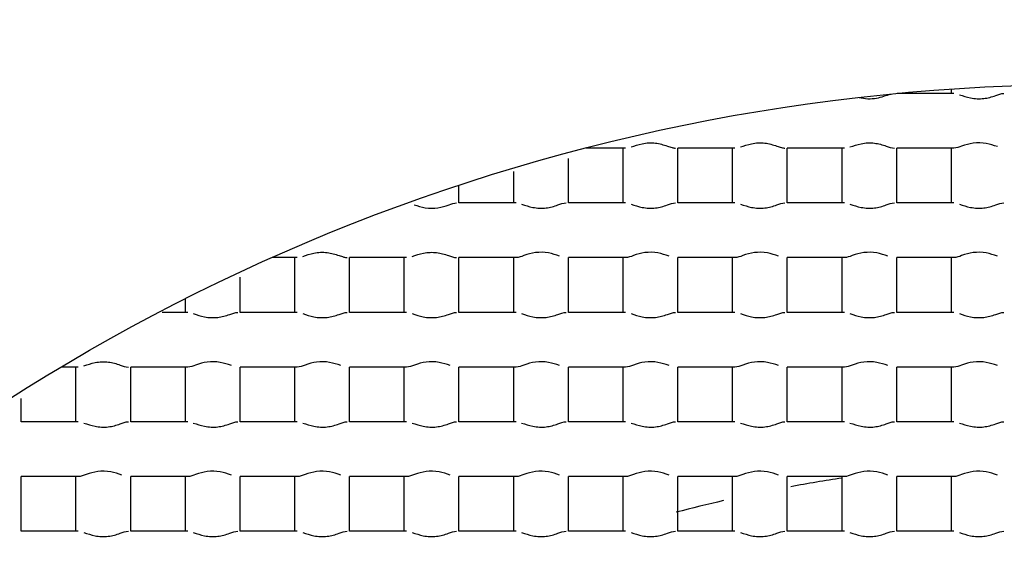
# Model space of a CAD drawing. Header units: millimetres. Extents: x 289 to 943, y 130 to 616.
# Tile 32 of 65: x 824.69 to 827.39, y 248.74 to 250.23. Entities that reach past the tile are written whole.
import ezdxf

# ---------------------------------------------------------------- set-up
doc = ezdxf.new("R2010")
doc.units = ezdxf.units.MM
doc.header["$LTSCALE"] = 65.395
doc.layers.get('0').update_dxf_attribs({"linetype": 'CONTINUOUS'})

msp = doc.modelspace()

# ---------------------------------------------------------------- linework, layer by layer
at = {"color": 7, "linetype": 'CONTINUOUS'}
for p, q in [((827.2541, 250.0292), (827.0989, 250.0292)), ((827.2477, 250.0292), (827.2477, 250.0414)), ((826.3541, 249.8792), (826.2463, 249.8792)), ((826.3477, 249.7292), (826.3477, 249.8792)), ((826.4977, 249.7292), (826.4977, 249.8792)), ((826.6541, 249.8792), (826.4977, 249.8792)), ((826.6477, 249.7292), (826.6477, 249.8792)), ((826.7977, 249.7292), (826.7977, 249.8792)), ((826.9541, 249.8792), (826.7977, 249.8792)), ((826.9477, 249.7292), (826.9477, 249.8792)), ((827.0977, 249.7292), (827.0977, 249.8792)), ((827.2541, 249.8792), (827.0977, 249.8792)), ((827.2477, 249.7292), (827.2477, 249.8792)), ((826.1977, 249.7292), (826.1977, 249.851)), ((826.0477, 249.7292), (826.0477, 249.815)), ((825.8977, 249.7292), (825.8977, 249.7767)), ((826.0541, 249.7292), (825.8977, 249.7292)), ((826.3541, 249.7292), (826.1977, 249.7292)), ((826.6541, 249.7292), (826.4977, 249.7292)), ((826.9541, 249.7292), (826.7977, 249.7292)), ((827.2541, 249.7292), (827.0977, 249.7292)), ((825.4541, 249.5792), (825.3868, 249.5792)), ((825.4477, 249.4292), (825.4477, 249.5792)), ((825.5977, 249.4292), (825.5977, 249.5792)), ((825.7541, 249.5792), (825.5977, 249.5792)), ((825.7477, 249.4292), (825.7477, 249.5792)), ((825.8977, 249.4292), (825.8977, 249.5792)), ((826.0541, 249.5792), (825.8977, 249.5792)), ((826.0477, 249.4292), (826.0477, 249.5792)), ((826.1977, 249.4292), (826.1977, 249.5792)), ((826.3541, 249.5792), (826.1977, 249.5792)), ((826.3477, 249.4292), (826.3477, 249.5792)), ((826.4977, 249.4292), (826.4977, 249.5792)), ((826.6541, 249.5792), (826.4977, 249.5792)), ((826.6477, 249.4292), (826.6477, 249.5792)), ((826.7977, 249.4292), (826.7977, 249.5792)), ((826.9541, 249.5792), (826.7977, 249.5792)), ((826.9477, 249.4292), (826.9477, 249.5792)), ((827.0977, 249.4292), (827.0977, 249.5792)), ((827.2541, 249.5792), (827.0977, 249.5792)), ((827.2477, 249.4292), (827.2477, 249.5792)), ((825.2977, 249.4292), (825.2977, 249.526)), ((825.1477, 249.4292), (825.1477, 249.4659)), ((825.1541, 249.4292), (825.0842, 249.4292)), ((825.4541, 249.4292), (825.2977, 249.4292)), ((825.7541, 249.4292), (825.5977, 249.4292)), ((826.0541, 249.4292), (825.8977, 249.4292)), ((826.3541, 249.4292), (826.1977, 249.4292)), ((826.6541, 249.4292), (826.4977, 249.4292)), ((826.9541, 249.4292), (826.7977, 249.4292)), ((827.2541, 249.4292), (827.0977, 249.4292)), ((824.8541, 249.2792), (824.8077, 249.2792)), ((824.8477, 249.1292), (824.8477, 249.2792)), ((824.9977, 249.1292), (824.9977, 249.2792)), ((825.1541, 249.2792), (824.9977, 249.2792)), ((825.1477, 249.1292), (825.1477, 249.2792)), ((825.2977, 249.1292), (825.2977, 249.2792)), ((825.4541, 249.2792), (825.2977, 249.2792)), ((825.4477, 249.1292), (825.4477, 249.2792)), ((825.5977, 249.1292), (825.5977, 249.2792)), ((825.7541, 249.2792), (825.5977, 249.2792)), ((825.7477, 249.1292), (825.7477, 249.2792)), ((825.8977, 249.1292), (825.8977, 249.2792)), ((826.0541, 249.2792), (825.8977, 249.2792)), ((826.0477, 249.1292), (826.0477, 249.2792)), ((826.1977, 249.1292), (826.1977, 249.2792)), ((826.3541, 249.2792), (826.1977, 249.2792)), ((826.3477, 249.1292), (826.3477, 249.2792)), ((826.4977, 249.1292), (826.4977, 249.2792)), ((826.6541, 249.2792), (826.4977, 249.2792)), ((826.6477, 249.1292), (826.6477, 249.2792)), ((826.7977, 249.1292), (826.7977, 249.2792)), ((826.9541, 249.2792), (826.7977, 249.2792)), ((826.9477, 249.1292), (826.9477, 249.2792)), ((827.0977, 249.1292), (827.0977, 249.2792)), ((827.2541, 249.2792), (827.0977, 249.2792)), ((827.2477, 249.1292), (827.2477, 249.2792)), ((824.6977, 249.1292), (824.6977, 249.1927)), ((824.8541, 249.1292), (824.6977, 249.1292)), ((825.1541, 249.1292), (824.9977, 249.1292)), ((825.4541, 249.1292), (825.2977, 249.1292)), ((825.7541, 249.1292), (825.5977, 249.1292)), ((826.0541, 249.1292), (825.8977, 249.1292)), ((826.3541, 249.1292), (826.1977, 249.1292)), ((826.6541, 249.1292), (826.4977, 249.1292)), ((826.9541, 249.1292), (826.7977, 249.1292)), ((827.2541, 249.1292), (827.0977, 249.1292)), ((824.6977, 248.8292), (824.6977, 248.9792)), ((824.8541, 248.9792), (824.6977, 248.9792)), ((824.8477, 248.8292), (824.8477, 248.9792)), ((824.9977, 248.8292), (824.9977, 248.9792)), ((825.1541, 248.9792), (824.9977, 248.9792)), ((825.1477, 248.8292), (825.1477, 248.9792)), ((825.2977, 248.8292), (825.2977, 248.9792)), ((825.4541, 248.9792), (825.2977, 248.9792)), ((825.4477, 248.8292), (825.4477, 248.9792)), ((825.5977, 248.8292), (825.5977, 248.9792)), ((825.7541, 248.9792), (825.5977, 248.9792)), ((825.7477, 248.8292), (825.7477, 248.9792)), ((825.8977, 248.8292), (825.8977, 248.9792)), ((826.0541, 248.9792), (825.8977, 248.9792)), ((826.0477, 248.8292), (826.0477, 248.9792)), ((826.1977, 248.8292), (826.1977, 248.9792)), ((826.3541, 248.9792), (826.1977, 248.9792)), ((826.3477, 248.8292), (826.3477, 248.9792)), ((826.4977, 248.8292), (826.4977, 248.9792)), ((826.6541, 248.9792), (826.4977, 248.9792)), ((826.6477, 248.8292), (826.6477, 248.9792)), ((826.7977, 248.8292), (826.7977, 248.9792)), ((826.9541, 248.9792), (826.7977, 248.9792)), ((826.9477, 248.8292), (826.9477, 248.9792)), ((827.0977, 248.8292), (827.0977, 248.9792)), ((827.2541, 248.9792), (827.0977, 248.9792)), ((827.2477, 248.8292), (827.2477, 248.9792)), ((824.8541, 248.8292), (824.6977, 248.8292)), ((825.1541, 248.8292), (824.9977, 248.8292)), ((825.4541, 248.8292), (825.2977, 248.8292)), ((825.7541, 248.8292), (825.5977, 248.8292)), ((826.0541, 248.8292), (825.8977, 248.8292)), ((826.3541, 248.8292), (826.1977, 248.8292)), ((826.6541, 248.8292), (826.4977, 248.8292)), ((826.9541, 248.8292), (826.7977, 248.8292)), ((827.2541, 248.8292), (827.0977, 248.8292))]:
    msp.add_line(p, q, dxfattribs=at)
for radius in [114.9974, 18.4972, 13.13, 12.8, 11.5, 5.5]:
    msp.add_circle((827.6227, 244.5542), radius, dxfattribs=at)
at = {"color": 9, "linetype": 'CONTINUOUS'}
for radius in [20.4169, 19.4852, 18.5479, 17.6102, 16.1147]:
    msp.add_circle((827.6227, 244.5542), radius, dxfattribs=at)
at = {"color": 7, "linetype": 'CONTINUOUS'}
for centre, radius, start, end in [((827.6227, 244.5542), 114.9372, 90.036843, 270), ((827.6227, 244.5542), 12.6, 183.64028, 176.35972), ((827.6227, 244.5542), 9.9, 90, 269.99993), ((827.6227, 244.5541), 9.0338, 359.99989, 170.84766), ((827.6227, 244.5542), 4.4721, 98.6788, 100.506), ((827.6227, 244.5542), 4.4721, 102.9164, 104.6275)]:
    msp.add_arc(centre, radius, start, end, dxfattribs=at)
at = {"color": 9, "linetype": 'CONTINUOUS'}
msp.add_arc((827.6227, 244.5542), 113.4493, 90.036843, 270, dxfattribs=at)
at = {"color": 7, "linetype": 'CONTINUOUS'}
for points, knots in [([(826.9944, 250.0182), (827.01, 250.0143), (827.041, 250.0128), (827.0688, 250.024), (827.082, 250.0276)], [0, 0, 0, 0, 0.540817, 1, 1, 1, 1]), ([(827.2694, 250.0258), (827.2795, 250.0226), (827.301, 250.015), (827.3358, 250.0135), (827.3657, 250.0217), (827.3836, 250.0292), (827.3913, 250.0292)], [0, 0, 0, 0, 0.253948, 0.546503, 0.816383, 1, 1, 1, 1]), ([(826.3693, 249.8826), (826.3794, 249.8858), (826.4009, 249.8933), (826.4357, 249.8952), (826.4627, 249.8871), (826.4805, 249.8811), (826.4881, 249.8792), (826.4913, 249.8792)], [0, 0, 0, 0, 0.253689, 0.545971, 0.815994, 0.923009, 1, 1, 1, 1]), ([(826.6693, 249.8826), (826.6794, 249.8858), (826.7009, 249.8933), (826.7357, 249.8952), (826.7627, 249.8871), (826.7805, 249.8811), (826.7881, 249.8792), (826.7913, 249.8792)], [0, 0, 0, 0, 0.253689, 0.545971, 0.815994, 0.923009, 1, 1, 1, 1]), ([(826.9695, 249.8827), (826.9796, 249.8859), (827.0012, 249.8934), (827.0359, 249.8949), (827.0657, 249.8867), (827.0837, 249.8792), (827.0913, 249.8792)], [0, 0, 0, 0, 0.254291, 0.546676, 0.816547, 1, 1, 1, 1]), ([(827.3736, 249.8834), (827.3636, 249.8867), (827.3422, 249.8939), (827.308, 249.8946), (827.279, 249.8864), (827.2615, 249.8792), (827.2541, 249.8792)], [0, 0, 0, 0, 0.25857, 0.550819, 0.817977, 1, 1, 1, 1]), ([(825.7748, 249.724), (825.7848, 249.7208), (825.806, 249.7141), (825.8393, 249.7143), (825.8673, 249.7224), (825.8841, 249.7292), (825.8913, 249.7292)], [0, 0, 0, 0, 0.264121, 0.556676, 0.819986, 1, 1, 1, 1]), ([(826.0694, 249.7258), (826.0795, 249.7226), (826.101, 249.715), (826.1358, 249.7135), (826.1657, 249.7217), (826.1836, 249.7292), (826.1913, 249.7292)], [0, 0, 0, 0, 0.253948, 0.546503, 0.816383, 1, 1, 1, 1]), ([(826.3694, 249.7258), (826.3795, 249.7226), (826.401, 249.715), (826.4358, 249.7135), (826.4657, 249.7217), (826.4836, 249.7292), (826.4913, 249.7292)], [0, 0, 0, 0, 0.253948, 0.546503, 0.816383, 1, 1, 1, 1]), ([(826.6694, 249.7258), (826.6795, 249.7226), (826.701, 249.715), (826.7358, 249.7135), (826.7657, 249.7217), (826.7836, 249.7292), (826.7913, 249.7292)], [0, 0, 0, 0, 0.253948, 0.546503, 0.816383, 1, 1, 1, 1]), ([(826.9694, 249.7258), (826.9795, 249.7226), (827.001, 249.715), (827.0358, 249.7135), (827.0657, 249.7217), (827.0836, 249.7292), (827.0913, 249.7292)], [0, 0, 0, 0, 0.253948, 0.546503, 0.816383, 1, 1, 1, 1]), ([(827.2694, 249.7258), (827.2795, 249.7226), (827.301, 249.715), (827.3358, 249.7135), (827.3657, 249.7217), (827.3836, 249.7292), (827.3913, 249.7292)], [0, 0, 0, 0, 0.253948, 0.546503, 0.816383, 1, 1, 1, 1]), ([(825.4693, 249.5826), (825.4794, 249.5858), (825.5009, 249.5933), (825.5357, 249.5952), (825.5627, 249.5871), (825.5805, 249.5811), (825.5881, 249.5792), (825.5913, 249.5792)], [0, 0, 0, 0, 0.253689, 0.545971, 0.815994, 0.923009, 1, 1, 1, 1]), ([(825.7695, 249.5827), (825.7796, 249.5859), (825.8012, 249.5934), (825.8359, 249.5949), (825.8657, 249.5867), (825.8837, 249.5792), (825.8913, 249.5792)], [0, 0, 0, 0, 0.254291, 0.546676, 0.816547, 1, 1, 1, 1]), ([(826.1736, 249.5834), (826.1636, 249.5867), (826.1422, 249.5939), (826.108, 249.5946), (826.079, 249.5864), (826.0615, 249.5792), (826.0541, 249.5792)], [0, 0, 0, 0, 0.25857, 0.550819, 0.817977, 1, 1, 1, 1]), ([(826.4736, 249.5834), (826.4636, 249.5867), (826.4422, 249.5939), (826.408, 249.5946), (826.379, 249.5864), (826.3615, 249.5792), (826.3541, 249.5792)], [0, 0, 0, 0, 0.25857, 0.550819, 0.817977, 1, 1, 1, 1]), ([(826.7736, 249.5834), (826.7636, 249.5867), (826.7422, 249.5939), (826.708, 249.5946), (826.679, 249.5864), (826.6615, 249.5792), (826.6541, 249.5792)], [0, 0, 0, 0, 0.25857, 0.550819, 0.817977, 1, 1, 1, 1]), ([(827.0736, 249.5834), (827.0636, 249.5867), (827.0422, 249.5939), (827.008, 249.5946), (826.979, 249.5864), (826.9615, 249.5792), (826.9541, 249.5792)], [0, 0, 0, 0, 0.25857, 0.550819, 0.817977, 1, 1, 1, 1]), ([(827.3736, 249.5834), (827.3636, 249.5867), (827.3422, 249.5939), (827.308, 249.5946), (827.279, 249.5864), (827.2615, 249.5792), (827.2541, 249.5792)], [0, 0, 0, 0, 0.25857, 0.550819, 0.817977, 1, 1, 1, 1]), ([(825.1694, 249.4258), (825.1795, 249.4226), (825.201, 249.415), (825.2358, 249.4135), (825.2657, 249.4217), (825.2836, 249.4292), (825.2913, 249.4292)], [0, 0, 0, 0, 0.253948, 0.546503, 0.816383, 1, 1, 1, 1]), ([(825.4694, 249.4258), (825.4795, 249.4226), (825.501, 249.415), (825.5358, 249.4135), (825.5657, 249.4217), (825.5836, 249.4292), (825.5913, 249.4292)], [0, 0, 0, 0, 0.253948, 0.546503, 0.816383, 1, 1, 1, 1]), ([(825.7694, 249.4258), (825.7795, 249.4226), (825.801, 249.415), (825.8358, 249.4135), (825.8657, 249.4217), (825.8836, 249.4292), (825.8913, 249.4292)], [0, 0, 0, 0, 0.253948, 0.546503, 0.816383, 1, 1, 1, 1]), ([(826.0694, 249.4258), (826.0795, 249.4226), (826.101, 249.415), (826.1358, 249.4135), (826.1657, 249.4217), (826.1836, 249.4292), (826.1913, 249.4292)], [0, 0, 0, 0, 0.253948, 0.546503, 0.816383, 1, 1, 1, 1]), ([(826.3694, 249.4258), (826.3795, 249.4226), (826.401, 249.415), (826.4358, 249.4135), (826.4657, 249.4217), (826.4836, 249.4292), (826.4913, 249.4292)], [0, 0, 0, 0, 0.253948, 0.546503, 0.816383, 1, 1, 1, 1]), ([(826.6694, 249.4258), (826.6795, 249.4226), (826.701, 249.415), (826.7358, 249.4135), (826.7657, 249.4217), (826.7836, 249.4292), (826.7913, 249.4292)], [0, 0, 0, 0, 0.253948, 0.546503, 0.816383, 1, 1, 1, 1]), ([(826.9694, 249.4258), (826.9795, 249.4226), (827.001, 249.415), (827.0358, 249.4135), (827.0657, 249.4217), (827.0836, 249.4292), (827.0913, 249.4292)], [0, 0, 0, 0, 0.253948, 0.546503, 0.816383, 1, 1, 1, 1]), ([(827.2694, 249.4258), (827.2795, 249.4226), (827.301, 249.415), (827.3358, 249.4135), (827.3657, 249.4217), (827.3836, 249.4292), (827.3913, 249.4292)], [0, 0, 0, 0, 0.253948, 0.546503, 0.816383, 1, 1, 1, 1]), ([(824.8695, 249.2827), (824.8796, 249.2859), (824.9012, 249.2934), (824.9359, 249.2949), (824.9657, 249.2867), (824.9837, 249.2792), (824.9913, 249.2792)], [0, 0, 0, 0, 0.254291, 0.546676, 0.816547, 1, 1, 1, 1]), ([(825.2736, 249.2834), (825.2636, 249.2867), (825.2422, 249.2939), (825.208, 249.2946), (825.179, 249.2864), (825.1615, 249.2792), (825.1541, 249.2792)], [0, 0, 0, 0, 0.25857, 0.550819, 0.817977, 1, 1, 1, 1]), ([(825.5736, 249.2834), (825.5636, 249.2867), (825.5422, 249.2939), (825.508, 249.2946), (825.479, 249.2864), (825.4615, 249.2792), (825.4541, 249.2792)], [0, 0, 0, 0, 0.25857, 0.550819, 0.817977, 1, 1, 1, 1]), ([(825.8736, 249.2834), (825.8636, 249.2867), (825.8422, 249.2939), (825.808, 249.2946), (825.779, 249.2864), (825.7615, 249.2792), (825.7541, 249.2792)], [0, 0, 0, 0, 0.25857, 0.550819, 0.817977, 1, 1, 1, 1]), ([(826.1736, 249.2834), (826.1636, 249.2867), (826.1422, 249.2939), (826.108, 249.2946), (826.079, 249.2864), (826.0615, 249.2792), (826.0541, 249.2792)], [0, 0, 0, 0, 0.25857, 0.550819, 0.817977, 1, 1, 1, 1]), ([(826.4736, 249.2834), (826.4636, 249.2867), (826.4422, 249.2939), (826.408, 249.2946), (826.379, 249.2864), (826.3615, 249.2792), (826.3541, 249.2792)], [0, 0, 0, 0, 0.25857, 0.550819, 0.817977, 1, 1, 1, 1]), ([(826.7736, 249.2834), (826.7636, 249.2867), (826.7422, 249.2939), (826.708, 249.2946), (826.679, 249.2864), (826.6615, 249.2792), (826.6541, 249.2792)], [0, 0, 0, 0, 0.25857, 0.550819, 0.817977, 1, 1, 1, 1]), ([(827.0736, 249.2834), (827.0636, 249.2867), (827.0422, 249.2939), (827.008, 249.2946), (826.979, 249.2864), (826.9615, 249.2792), (826.9541, 249.2792)], [0, 0, 0, 0, 0.25857, 0.550819, 0.817977, 1, 1, 1, 1]), ([(827.3736, 249.2834), (827.3636, 249.2867), (827.3422, 249.2939), (827.308, 249.2946), (827.279, 249.2864), (827.2615, 249.2792), (827.2541, 249.2792)], [0, 0, 0, 0, 0.25857, 0.550819, 0.817977, 1, 1, 1, 1]), ([(824.8694, 249.1258), (824.8795, 249.1226), (824.901, 249.115), (824.9358, 249.1135), (824.9657, 249.1217), (824.9836, 249.1292), (824.9913, 249.1292)], [0, 0, 0, 0, 0.253948, 0.546503, 0.816383, 1, 1, 1, 1]), ([(825.1694, 249.1258), (825.1795, 249.1226), (825.201, 249.115), (825.2358, 249.1135), (825.2657, 249.1217), (825.2836, 249.1292), (825.2913, 249.1292)], [0, 0, 0, 0, 0.253948, 0.546503, 0.816383, 1, 1, 1, 1]), ([(825.4694, 249.1258), (825.4795, 249.1226), (825.501, 249.115), (825.5358, 249.1135), (825.5657, 249.1217), (825.5836, 249.1292), (825.5913, 249.1292)], [0, 0, 0, 0, 0.253948, 0.546503, 0.816383, 1, 1, 1, 1]), ([(825.7694, 249.1258), (825.7795, 249.1226), (825.801, 249.115), (825.8358, 249.1135), (825.8657, 249.1217), (825.8836, 249.1292), (825.8913, 249.1292)], [0, 0, 0, 0, 0.253948, 0.546503, 0.816383, 1, 1, 1, 1]), ([(826.0694, 249.1258), (826.0795, 249.1226), (826.101, 249.115), (826.1358, 249.1135), (826.1657, 249.1217), (826.1836, 249.1292), (826.1913, 249.1292)], [0, 0, 0, 0, 0.253948, 0.546503, 0.816383, 1, 1, 1, 1]), ([(826.3694, 249.1258), (826.3795, 249.1226), (826.401, 249.115), (826.4358, 249.1135), (826.4657, 249.1217), (826.4836, 249.1292), (826.4913, 249.1292)], [0, 0, 0, 0, 0.253948, 0.546503, 0.816383, 1, 1, 1, 1]), ([(826.6694, 249.1258), (826.6795, 249.1226), (826.701, 249.115), (826.7358, 249.1135), (826.7657, 249.1217), (826.7836, 249.1292), (826.7913, 249.1292)], [0, 0, 0, 0, 0.253948, 0.546503, 0.816383, 1, 1, 1, 1]), ([(826.9694, 249.1258), (826.9795, 249.1226), (827.001, 249.115), (827.0358, 249.1135), (827.0657, 249.1217), (827.0836, 249.1292), (827.0913, 249.1292)], [0, 0, 0, 0, 0.253948, 0.546503, 0.816383, 1, 1, 1, 1]), ([(827.2694, 249.1258), (827.2795, 249.1226), (827.301, 249.115), (827.3358, 249.1135), (827.3657, 249.1217), (827.3836, 249.1292), (827.3913, 249.1292)], [0, 0, 0, 0, 0.253948, 0.546503, 0.816383, 1, 1, 1, 1]), ([(824.9736, 248.9834), (824.9636, 248.9867), (824.9422, 248.9939), (824.908, 248.9946), (824.879, 248.9864), (824.8615, 248.9792), (824.8541, 248.9792)], [0, 0, 0, 0, 0.25857, 0.550819, 0.817977, 1, 1, 1, 1]), ([(825.2736, 248.9834), (825.2636, 248.9867), (825.2422, 248.9939), (825.208, 248.9946), (825.179, 248.9864), (825.1615, 248.9792), (825.1541, 248.9792)], [0, 0, 0, 0, 0.25857, 0.550819, 0.817977, 1, 1, 1, 1]), ([(825.5736, 248.9834), (825.5636, 248.9867), (825.5422, 248.9939), (825.508, 248.9946), (825.479, 248.9864), (825.4615, 248.9792), (825.4541, 248.9792)], [0, 0, 0, 0, 0.25857, 0.550819, 0.817977, 1, 1, 1, 1]), ([(825.8736, 248.9834), (825.8636, 248.9867), (825.8422, 248.9939), (825.808, 248.9946), (825.779, 248.9864), (825.7615, 248.9792), (825.7541, 248.9792)], [0, 0, 0, 0, 0.25857, 0.550819, 0.817977, 1, 1, 1, 1]), ([(826.1736, 248.9834), (826.1636, 248.9867), (826.1422, 248.9939), (826.108, 248.9946), (826.079, 248.9864), (826.0615, 248.9792), (826.0541, 248.9792)], [0, 0, 0, 0, 0.25857, 0.550819, 0.817977, 1, 1, 1, 1]), ([(826.4736, 248.9834), (826.4636, 248.9867), (826.4422, 248.9939), (826.408, 248.9946), (826.379, 248.9864), (826.3615, 248.9792), (826.3541, 248.9792)], [0, 0, 0, 0, 0.25857, 0.550819, 0.817977, 1, 1, 1, 1]), ([(826.7736, 248.9834), (826.7636, 248.9867), (826.7422, 248.9939), (826.708, 248.9946), (826.679, 248.9864), (826.6615, 248.9792), (826.6541, 248.9792)], [0, 0, 0, 0, 0.25857, 0.550819, 0.817977, 1, 1, 1, 1]), ([(827.0736, 248.9834), (827.0636, 248.9867), (827.0422, 248.9939), (827.008, 248.9946), (826.979, 248.9864), (826.9615, 248.9792), (826.9541, 248.9792)], [0, 0, 0, 0, 0.25857, 0.550819, 0.817977, 1, 1, 1, 1]), ([(827.3736, 248.9834), (827.3636, 248.9867), (827.3422, 248.9939), (827.308, 248.9946), (827.279, 248.9864), (827.2615, 248.9792), (827.2541, 248.9792)], [0, 0, 0, 0, 0.25857, 0.550819, 0.817977, 1, 1, 1, 1]), ([(824.8694, 248.8258), (824.8795, 248.8226), (824.901, 248.815), (824.9358, 248.8135), (824.9657, 248.8217), (824.9836, 248.8292), (824.9913, 248.8292)], [0, 0, 0, 0, 0.253948, 0.546503, 0.816383, 1, 1, 1, 1]), ([(825.1694, 248.8258), (825.1795, 248.8226), (825.201, 248.815), (825.2358, 248.8135), (825.2657, 248.8217), (825.2836, 248.8292), (825.2913, 248.8292)], [0, 0, 0, 0, 0.253948, 0.546503, 0.816383, 1, 1, 1, 1]), ([(825.4694, 248.8258), (825.4795, 248.8226), (825.501, 248.815), (825.5358, 248.8135), (825.5657, 248.8217), (825.5836, 248.8292), (825.5913, 248.8292)], [0, 0, 0, 0, 0.253948, 0.546503, 0.816383, 1, 1, 1, 1]), ([(825.7694, 248.8258), (825.7795, 248.8226), (825.801, 248.815), (825.8358, 248.8135), (825.8657, 248.8217), (825.8836, 248.8292), (825.8913, 248.8292)], [0, 0, 0, 0, 0.253948, 0.546503, 0.816383, 1, 1, 1, 1]), ([(826.0694, 248.8258), (826.0795, 248.8226), (826.101, 248.815), (826.1358, 248.8135), (826.1657, 248.8217), (826.1836, 248.8292), (826.1913, 248.8292)], [0, 0, 0, 0, 0.253948, 0.546503, 0.816383, 1, 1, 1, 1]), ([(826.3694, 248.8258), (826.3795, 248.8226), (826.401, 248.815), (826.4358, 248.8135), (826.4657, 248.8217), (826.4836, 248.8292), (826.4913, 248.8292)], [0, 0, 0, 0, 0.253948, 0.546503, 0.816383, 1, 1, 1, 1]), ([(826.6694, 248.8258), (826.6795, 248.8226), (826.701, 248.815), (826.7358, 248.8135), (826.7657, 248.8217), (826.7836, 248.8292), (826.7913, 248.8292)], [0, 0, 0, 0, 0.253948, 0.546503, 0.816383, 1, 1, 1, 1]), ([(826.9694, 248.8258), (826.9795, 248.8226), (827.001, 248.815), (827.0358, 248.8135), (827.0657, 248.8217), (827.0836, 248.8292), (827.0913, 248.8292)], [0, 0, 0, 0, 0.253948, 0.546503, 0.816383, 1, 1, 1, 1]), ([(827.2694, 248.8258), (827.2795, 248.8226), (827.301, 248.815), (827.3358, 248.8135), (827.3657, 248.8217), (827.3836, 248.8292), (827.3913, 248.8292)], [0, 0, 0, 0, 0.253948, 0.546503, 0.816383, 1, 1, 1, 1])]:
    msp.add_open_spline(points, degree=3, knots=knots, dxfattribs=at)

doc.saveas('drawing.dxf')
